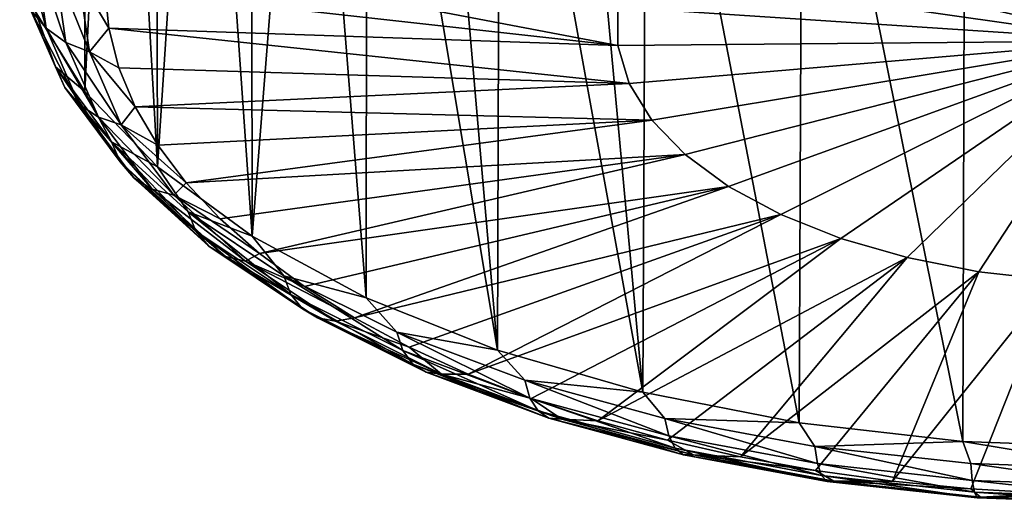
# Model space of a CAD drawing. Header units: millimetres. Extents: x -139 to 106, y -8 to 139.
# Tile 15 of 256: x -133.44 to -129.06, y 53.04 to 55.2. Entities that reach past the tile are written whole.
import ezdxf

# ---------------------------------------------------------------- set-up
doc = ezdxf.new("R2010")
doc.units = ezdxf.units.MM
doc.header["$LTSCALE"] = 53.842063
for name, color, linetype in [('120', 7, 'CONTINUOUS'), ('123', 7, 'CONTINUOUS'), ('124', 7, 'CONTINUOUS')]:
    doc.layers.add(name, color=color, linetype=linetype)

msp = doc.modelspace()

# ---------------------------------------------------------------- linework, layer by layer
at = {"layer": '120', "color": 5, "linetype": 'CONTINUOUS'}
for points in [[(-128.8409, 56.3005, -14.0216), (-128.5, 55.1048, -12.1001), (-129.1742, 56.2625, -13.9557), (-128.8409, 56.3005, -14.0216)], [(-129.1742, 56.2625, -13.9557), (-128.5, 55.1048, -12.1001), (-129.4925, 56.2, -13.8475), (-129.1742, 56.2625, -13.9557)], [(-129.4925, 56.2, -13.8475), (-128.5, 55.1048, -12.1001), (-129.7886, 56.1146, -13.6995), (-129.4925, 56.2, -13.8475)], [(-129.7886, 56.1146, -13.6995), (-128.5, 55.1048, -12.1001), (-130.0559, 56.008, -13.5149), (-129.7886, 56.1146, -13.6995)], [(-130.0559, 56.008, -13.5149), (-128.5, 55.1048, -12.1001), (-130.2884, 55.8827, -13.2979), (-130.0559, 56.008, -13.5149)], [(-130.2884, 55.8827, -13.2979), (-128.5, 55.1048, -12.1001), (-130.481, 55.7414, -13.0532), (-130.2884, 55.8827, -13.2979)], [(-130.481, 55.7414, -13.0532), (-128.5, 55.1048, -12.1001), (-130.6293, 55.5874, -12.7864), (-130.481, 55.7414, -13.0532)], [(-130.6293, 55.5874, -12.7864), (-128.5, 55.1048, -12.1001), (-130.7301, 55.4241, -12.5035), (-130.6293, 55.5874, -12.7864)], [(-133.0549, 55.5167, -12.2156), (-130.7811, 55.0841, -11.9147), (-133.0649, 55.3388, -11.9074), (-133.0549, 55.5167, -12.2156)], [(-130.7811, 55.255, -12.2107), (-130.7811, 55.0841, -11.9147), (-133.0549, 55.5167, -12.2156), (-130.7811, 55.255, -12.2107)], [(-130.7301, 55.4241, -12.5035), (-128.5, 55.1048, -12.1001), (-130.7811, 55.255, -12.2107), (-130.7301, 55.4241, -12.5035)], [(-133.0649, 55.3388, -11.9074), (-130.7811, 55.0841, -11.9147), (-133.0472, 55.161, -11.5995), (-133.0649, 55.3388, -11.9074)], [(-130.7811, 55.255, -12.2107), (-128.5, 55.1048, -12.1001), (-130.7811, 55.0841, -11.9147), (-130.7811, 55.255, -12.2107)], [(-130.7811, 55.0841, -11.9147), (-130.7301, 54.9151, -11.6219), (-133.0472, 55.161, -11.5995), (-130.7811, 55.0841, -11.9147)], [(-133.0472, 55.161, -11.5995), (-130.7301, 54.9151, -11.6219), (-133.0017, 54.9845, -11.2938), (-133.0472, 55.161, -11.5995)], [(-130.7811, 55.0841, -11.9147), (-128.5, 55.1048, -12.1001), (-130.7301, 54.9151, -11.6219), (-130.7811, 55.0841, -11.9147)], [(-130.7301, 54.9151, -11.6219), (-128.5, 55.1048, -12.1001), (-130.6293, 54.7517, -11.3389), (-130.7301, 54.9151, -11.6219)], [(-130.6293, 54.7517, -11.3389), (-128.5, 55.1048, -12.1001), (-130.481, 54.5977, -11.0722), (-130.6293, 54.7517, -11.3389)], [(-130.481, 54.5977, -11.0722), (-128.5, 55.1048, -12.1001), (-130.2884, 54.4564, -10.8275), (-130.481, 54.5977, -11.0722)], [(-130.2884, 54.4564, -10.8275), (-128.5, 55.1048, -12.1001), (-130.0559, 54.3311, -10.6105), (-130.2884, 54.4564, -10.8275)], [(-130.0559, 54.3311, -10.6105), (-128.5, 55.1048, -12.1001), (-129.7886, 54.2246, -10.4259), (-130.0559, 54.3311, -10.6105)], [(-129.7886, 54.2246, -10.4259), (-128.5, 55.1048, -12.1001), (-129.4925, 54.1391, -10.2778), (-129.7886, 54.2246, -10.4259)], [(-129.4925, 54.1391, -10.2778), (-128.5, 55.1048, -12.1001), (-129.1742, 54.0766, -10.1697), (-129.4925, 54.1391, -10.2778)], [(-129.1742, 54.0766, -10.1697), (-128.5, 55.1048, -12.1001), (-128.8409, 54.0386, -10.1038), (-129.1742, 54.0766, -10.1697)], [(-133.0017, 54.9845, -11.2938), (-130.7301, 54.9151, -11.6219), (-132.929, 54.8103, -10.992), (-133.0017, 54.9845, -11.2938)], [(-130.7301, 54.9151, -11.6219), (-130.6293, 54.7517, -11.3389), (-132.929, 54.8103, -10.992), (-130.7301, 54.9151, -11.6219)], [(-132.929, 54.8103, -10.992), (-130.6293, 54.7517, -11.3389), (-132.8293, 54.6394, -10.6961), (-132.929, 54.8103, -10.992)], [(-132.8293, 54.6394, -10.6961), (-130.6293, 54.7517, -11.3389), (-132.7032, 54.4729, -10.4078), (-132.8293, 54.6394, -10.6961)], [(-130.6293, 54.7517, -11.3389), (-130.481, 54.5977, -11.0722), (-132.7032, 54.4729, -10.4078), (-130.6293, 54.7517, -11.3389)], [(-132.7032, 54.4729, -10.4078), (-130.481, 54.5977, -11.0722), (-132.5516, 54.3119, -10.1288), (-132.7032, 54.4729, -10.4078)], [(-132.5516, 54.3119, -10.1288), (-130.481, 54.5977, -11.0722), (-132.3754, 54.1573, -9.861), (-132.5516, 54.3119, -10.1288)], [(-130.481, 54.5977, -11.0722), (-130.2884, 54.4564, -10.8275), (-132.3754, 54.1573, -9.861), (-130.481, 54.5977, -11.0722)], [(-132.3754, 54.1573, -9.861), (-130.2884, 54.4564, -10.8275), (-132.1756, 54.0099, -9.6058), (-132.3754, 54.1573, -9.861)], [(-132.1756, 54.0099, -9.6058), (-130.2884, 54.4564, -10.8275), (-131.9535, 53.8709, -9.3649), (-132.1756, 54.0099, -9.6058)], [(-130.2884, 54.4564, -10.8275), (-130.0559, 54.3311, -10.6105), (-131.9535, 53.8709, -9.3649), (-130.2884, 54.4564, -10.8275)], [(-131.9535, 53.8709, -9.3649), (-130.0559, 54.3311, -10.6105), (-131.7104, 53.7409, -9.1398), (-131.9535, 53.8709, -9.3649)], [(-131.7104, 53.7409, -9.1398), (-130.0559, 54.3311, -10.6105), (-131.4477, 53.6207, -8.9317), (-131.7104, 53.7409, -9.1398)], [(-130.0559, 54.3311, -10.6105), (-129.7886, 54.2246, -10.4259), (-131.4477, 53.6207, -8.9317), (-130.0559, 54.3311, -10.6105)], [(-131.4477, 53.6207, -8.9317), (-129.7886, 54.2246, -10.4259), (-131.1672, 53.5112, -8.742), (-131.4477, 53.6207, -8.9317)], [(-131.1672, 53.5112, -8.742), (-129.7886, 54.2246, -10.4259), (-130.8704, 53.4129, -8.5717), (-131.1672, 53.5112, -8.742)], [(-129.7886, 54.2246, -10.4259), (-129.4925, 54.1391, -10.2778), (-130.8704, 53.4129, -8.5717), (-129.7886, 54.2246, -10.4259)], [(-130.8704, 53.4129, -8.5717), (-129.4925, 54.1391, -10.2778), (-130.5592, 53.3265, -8.4221), (-130.8704, 53.4129, -8.5717)], [(-130.5592, 53.3265, -8.4221), (-129.4925, 54.1391, -10.2778), (-130.2355, 53.2525, -8.2938), (-130.5592, 53.3265, -8.4221)], [(-129.4925, 54.1391, -10.2778), (-129.1742, 54.0766, -10.1697), (-130.2355, 53.2525, -8.2938), (-129.4925, 54.1391, -10.2778)], [(-130.2355, 53.2525, -8.2938), (-129.1742, 54.0766, -10.1697), (-129.9012, 53.1913, -8.1879), (-130.2355, 53.2525, -8.2938)], [(-129.9012, 53.1913, -8.1879), (-129.1742, 54.0766, -10.1697), (-129.5584, 53.1433, -8.1047), (-129.9012, 53.1913, -8.1879)], [(-129.1742, 54.0766, -10.1697), (-128.8409, 54.0386, -10.1038), (-129.5584, 53.1433, -8.1047), (-129.1742, 54.0766, -10.1697)], [(-129.5584, 53.1433, -8.1047), (-128.8409, 54.0386, -10.1038), (-129.2092, 53.1088, -8.045), (-129.5584, 53.1433, -8.1047)], [(-129.2092, 53.1088, -8.045), (-128.8409, 54.0386, -10.1038), (-128.8557, 53.088, -8.009), (-129.2092, 53.1088, -8.045)]]:
    msp.add_3dface(points, dxfattribs=at)
at = {"layer": '123', "color": 5, "linetype": 'CONTINUOUS'}
for points in [[(-133.3933, 55.2416, -11.2087), (-133.4436, 55.5933, -11.818), (-133.3264, 55.1607, -11.2665), (-133.3933, 55.2416, -11.2087)], [(-133.3264, 55.1607, -11.2665), (-133.4436, 55.5933, -11.818), (-133.376, 55.5077, -11.8675), (-133.3264, 55.1607, -11.2665)], [(-133.3264, 55.1607, -11.2665), (-133.376, 55.5077, -11.8675), (-133.2381, 55.0977, -11.3175), (-133.3264, 55.1607, -11.2665)], [(-133.2381, 55.0977, -11.3175), (-133.376, 55.5077, -11.8675), (-133.2868, 55.4384, -11.9075), (-133.2381, 55.0977, -11.3175)], [(-133.1812, 55.3894, -11.9358), (-133.1335, 55.0563, -11.3588), (-133.2868, 55.4384, -11.9075), (-133.1812, 55.3894, -11.9358)], [(-133.1335, 55.0563, -11.3588), (-133.2381, 55.0977, -11.3175), (-133.2868, 55.4384, -11.9075), (-133.1335, 55.0563, -11.3588)], [(-133.0649, 55.3388, -11.9074), (-133.0472, 55.161, -11.5995), (-133.1812, 55.3894, -11.9358), (-133.0649, 55.3388, -11.9074)], [(-133.1812, 55.3894, -11.9358), (-133.0472, 55.161, -11.5995), (-133.1335, 55.0563, -11.3588), (-133.1812, 55.3894, -11.9358)], [(-133.2838, 54.9882, -10.5455), (-133.3746, 55.2367, -10.7392), (-133.435, 55.3357, -11.1474), (-133.2838, 54.9882, -10.5455)], [(-133.2838, 54.9882, -10.5455), (-133.435, 55.3357, -11.1474), (-133.2434, 54.8969, -10.6118), (-133.2838, 54.9882, -10.5455)], [(-133.2434, 54.8969, -10.6118), (-133.435, 55.3357, -11.1474), (-133.3933, 55.2416, -11.2087), (-133.2434, 54.8969, -10.6118)], [(-133.2434, 54.8969, -10.6118), (-133.3933, 55.2416, -11.2087), (-133.1785, 54.8208, -10.6778), (-133.2434, 54.8969, -10.6118)], [(-133.1785, 54.8208, -10.6778), (-133.3933, 55.2416, -11.2087), (-133.3264, 55.1607, -11.2665), (-133.1785, 54.8208, -10.6778)], [(-133.1543, 54.8797, -10.1208), (-133.3746, 55.2367, -10.7392), (-133.2838, 54.9882, -10.5455), (-133.1543, 54.8797, -10.1208)], [(-133.1785, 54.8208, -10.6778), (-133.3264, 55.1607, -11.2665), (-133.0929, 54.7641, -10.7396), (-133.1785, 54.8208, -10.6778)], [(-133.0929, 54.7641, -10.7396), (-133.3264, 55.1607, -11.2665), (-133.2381, 55.0977, -11.3175), (-133.0929, 54.7641, -10.7396)], [(-133.0472, 55.161, -11.5995), (-133.0017, 54.9845, -11.2938), (-133.1335, 55.0563, -11.3588), (-133.0472, 55.161, -11.5995)], [(-133.1335, 55.0563, -11.3588), (-132.9915, 54.73, -10.7936), (-133.2381, 55.0977, -11.3175), (-133.1335, 55.0563, -11.3588)], [(-132.9915, 54.73, -10.7936), (-133.0929, 54.7641, -10.7396), (-133.2381, 55.0977, -11.3175), (-132.9915, 54.73, -10.7936)], [(-133.0017, 54.9845, -11.2938), (-132.929, 54.8103, -10.992), (-133.1335, 55.0563, -11.3588), (-133.0017, 54.9845, -11.2938)], [(-133.1335, 55.0563, -11.3588), (-132.929, 54.8103, -10.992), (-132.9915, 54.73, -10.7936), (-133.1335, 55.0563, -11.3588)], [(-133.0352, 54.6549, -9.9683), (-133.1543, 54.8797, -10.1208), (-133.2838, 54.9882, -10.5455), (-133.0352, 54.6549, -9.9683)], [(-133.0352, 54.6549, -9.9683), (-133.2838, 54.9882, -10.5455), (-132.9969, 54.5665, -10.0395), (-133.0352, 54.6549, -9.9683)], [(-132.9969, 54.5665, -10.0395), (-133.2838, 54.9882, -10.5455), (-133.2434, 54.8969, -10.6118), (-132.9969, 54.5665, -10.0395)], [(-132.9969, 54.5665, -10.0395), (-133.2434, 54.8969, -10.6118), (-132.9354, 54.4949, -10.1133), (-132.9969, 54.5665, -10.0395)], [(-132.9354, 54.4949, -10.1133), (-133.2434, 54.8969, -10.6118), (-133.1785, 54.8208, -10.6778), (-132.9354, 54.4949, -10.1133)], [(-132.8301, 54.543, -9.5377), (-133.1543, 54.8797, -10.1208), (-133.0352, 54.6549, -9.9683), (-132.8301, 54.543, -9.5377)], [(-132.9354, 54.4949, -10.1133), (-133.1785, 54.8208, -10.6778), (-132.8543, 54.4441, -10.1854), (-132.9354, 54.4949, -10.1133)], [(-132.8543, 54.4441, -10.1854), (-133.1785, 54.8208, -10.6778), (-133.0929, 54.7641, -10.7396), (-132.8543, 54.4441, -10.1854)], [(-132.929, 54.8103, -10.992), (-132.8293, 54.6394, -10.6961), (-132.9915, 54.73, -10.7936), (-132.929, 54.8103, -10.992)], [(-132.9915, 54.73, -10.7936), (-132.7581, 54.4171, -10.2517), (-133.0929, 54.7641, -10.7396), (-132.9915, 54.73, -10.7936)], [(-132.7581, 54.4171, -10.2517), (-132.8543, 54.4441, -10.1854), (-133.0929, 54.7641, -10.7396), (-132.7581, 54.4171, -10.2517)], [(-132.8293, 54.6394, -10.6961), (-132.7032, 54.4729, -10.4078), (-132.9915, 54.73, -10.7936), (-132.8293, 54.6394, -10.6961)], [(-132.9915, 54.73, -10.7936), (-132.7032, 54.4729, -10.4078), (-132.7581, 54.4171, -10.2517), (-132.9915, 54.73, -10.7936)], [(-132.6943, 54.3427, -9.4275), (-132.8301, 54.543, -9.5377), (-133.0352, 54.6549, -9.9683), (-132.6943, 54.3427, -9.4275)], [(-132.6943, 54.3427, -9.4275), (-133.0352, 54.6549, -9.9683), (-132.6588, 54.257, -9.5034), (-132.6943, 54.3427, -9.4275)], [(-132.6588, 54.257, -9.5034), (-133.0352, 54.6549, -9.9683), (-132.9969, 54.5665, -10.0395), (-132.6588, 54.257, -9.5034)], [(-132.6588, 54.257, -9.5034), (-132.9969, 54.5665, -10.0395), (-132.602, 54.1896, -9.5845), (-132.6588, 54.257, -9.5034)], [(-132.602, 54.1896, -9.5845), (-132.9969, 54.5665, -10.0395), (-132.9354, 54.4949, -10.1133), (-132.602, 54.1896, -9.5845)], [(-132.4091, 54.2343, -9.003), (-132.8301, 54.543, -9.5377), (-132.6943, 54.3427, -9.4275), (-132.4091, 54.2343, -9.003)], [(-132.602, 54.1896, -9.5845), (-132.9354, 54.4949, -10.1133), (-132.5269, 54.1444, -9.6663), (-132.602, 54.1896, -9.5845)], [(-132.5269, 54.1444, -9.6663), (-132.9354, 54.4949, -10.1133), (-132.8543, 54.4441, -10.1854), (-132.5269, 54.1444, -9.6663)], [(-132.7581, 54.4171, -10.2517), (-132.438, 54.124, -9.744), (-132.8543, 54.4441, -10.1854), (-132.7581, 54.4171, -10.2517)], [(-132.438, 54.124, -9.744), (-132.5269, 54.1444, -9.6663), (-132.8543, 54.4441, -10.1854), (-132.438, 54.124, -9.744)], [(-132.7032, 54.4729, -10.4078), (-132.5516, 54.3119, -10.1288), (-132.7581, 54.4171, -10.2517), (-132.7032, 54.4729, -10.4078)], [(-132.5516, 54.3119, -10.1288), (-132.3754, 54.1573, -9.861), (-132.7581, 54.4171, -10.2517), (-132.5516, 54.3119, -10.1288)], [(-132.7581, 54.4171, -10.2517), (-132.3754, 54.1573, -9.861), (-132.438, 54.124, -9.744), (-132.7581, 54.4171, -10.2517)], [(-132.268, 54.058, -8.9344), (-132.4091, 54.2343, -9.003), (-132.6943, 54.3427, -9.4275), (-132.268, 54.058, -8.9344)], [(-132.268, 54.058, -8.9344), (-132.6943, 54.3427, -9.4275), (-132.2361, 53.9746, -9.0143), (-132.268, 54.058, -8.9344)], [(-132.2361, 53.9746, -9.0143), (-132.6943, 54.3427, -9.4275), (-132.6588, 54.257, -9.5034), (-132.2361, 53.9746, -9.0143)], [(-132.2361, 53.9746, -9.0143), (-132.6588, 54.257, -9.5034), (-132.1851, 53.9111, -9.1022), (-132.2361, 53.9746, -9.0143)], [(-132.1851, 53.9111, -9.1022), (-132.6588, 54.257, -9.5034), (-132.602, 54.1896, -9.5845), (-132.1851, 53.9111, -9.1022)], [(-131.9008, 53.9604, -8.5285), (-132.4091, 54.2343, -9.003), (-132.268, 54.058, -8.9344), (-131.9008, 53.9604, -8.5285)], [(-132.1851, 53.9111, -9.1022), (-132.602, 54.1896, -9.5845), (-132.1176, 53.871, -9.1928), (-132.1851, 53.9111, -9.1022)], [(-132.1176, 53.871, -9.1928), (-132.602, 54.1896, -9.5845), (-132.5269, 54.1444, -9.6663), (-132.1176, 53.871, -9.1928)], [(-132.438, 54.124, -9.744), (-132.0378, 53.8567, -9.2809), (-132.5269, 54.1444, -9.6663), (-132.438, 54.124, -9.744)], [(-132.0378, 53.8567, -9.2809), (-132.1176, 53.871, -9.1928), (-132.5269, 54.1444, -9.6663), (-132.0378, 53.8567, -9.2809)], [(-132.3754, 54.1573, -9.861), (-132.1756, 54.0099, -9.6058), (-132.438, 54.124, -9.744), (-132.3754, 54.1573, -9.861)], [(-132.1756, 54.0099, -9.6058), (-131.9535, 53.8709, -9.3649), (-132.438, 54.124, -9.744), (-132.1756, 54.0099, -9.6058)], [(-132.438, 54.124, -9.744), (-131.9535, 53.8709, -9.3649), (-132.0378, 53.8567, -9.2809), (-132.438, 54.124, -9.744)], [(-131.765, 53.8065, -8.4987), (-131.9008, 53.9604, -8.5285), (-132.268, 54.058, -8.9344), (-131.765, 53.8065, -8.4987)], [(-131.765, 53.8065, -8.4987), (-132.268, 54.058, -8.9344), (-131.7374, 53.7253, -8.5824), (-131.765, 53.8065, -8.4987)], [(-131.7374, 53.7253, -8.5824), (-132.268, 54.058, -8.9344), (-132.2361, 53.9746, -9.0143), (-131.7374, 53.7253, -8.5824)], [(-131.7374, 53.7253, -8.5824), (-132.2361, 53.9746, -9.0143), (-131.6931, 53.6651, -8.6761), (-131.7374, 53.7253, -8.5824)], [(-131.6931, 53.6651, -8.6761), (-132.2361, 53.9746, -9.0143), (-132.1851, 53.9111, -9.1022), (-131.6931, 53.6651, -8.6761)], [(-131.3166, 53.7274, -8.125), (-131.9008, 53.9604, -8.5285), (-131.765, 53.8065, -8.4987), (-131.3166, 53.7274, -8.125)], [(-131.6931, 53.6651, -8.6761), (-132.1851, 53.9111, -9.1022), (-131.6347, 53.6295, -8.7745), (-131.6931, 53.6651, -8.6761)], [(-131.6347, 53.6295, -8.7745), (-132.1851, 53.9111, -9.1022), (-132.1176, 53.871, -9.1928), (-131.6347, 53.6295, -8.7745)], [(-132.0378, 53.8567, -9.2809), (-131.5655, 53.6205, -8.8719), (-132.1176, 53.871, -9.1928), (-132.0378, 53.8567, -9.2809)], [(-131.5655, 53.6205, -8.8719), (-131.6347, 53.6295, -8.7745), (-132.1176, 53.871, -9.1928), (-131.5655, 53.6205, -8.8719)], [(-131.9535, 53.8709, -9.3649), (-131.7104, 53.7409, -9.1398), (-132.0378, 53.8567, -9.2809), (-131.9535, 53.8709, -9.3649)], [(-132.0378, 53.8567, -9.2809), (-131.7104, 53.7409, -9.1398), (-131.5655, 53.6205, -8.8719), (-132.0378, 53.8567, -9.2809)], [(-131.1955, 53.5933, -8.1296), (-131.3166, 53.7274, -8.125), (-131.765, 53.8065, -8.4987), (-131.1955, 53.5933, -8.1296)], [(-131.1955, 53.5933, -8.1296), (-131.765, 53.8065, -8.4987), (-131.1727, 53.5139, -8.2163), (-131.1955, 53.5933, -8.1296)], [(-131.1727, 53.5139, -8.2163), (-131.765, 53.8065, -8.4987), (-131.7374, 53.7253, -8.5824), (-131.1727, 53.5139, -8.2163)], [(-131.7104, 53.7409, -9.1398), (-131.4477, 53.6207, -8.9317), (-131.5655, 53.6205, -8.8719), (-131.7104, 53.7409, -9.1398)], [(-131.1727, 53.5139, -8.2163), (-131.7374, 53.7253, -8.5824), (-131.1362, 53.4567, -8.3151), (-131.1727, 53.5139, -8.2163)], [(-131.1362, 53.4567, -8.3151), (-131.7374, 53.7253, -8.5824), (-131.6931, 53.6651, -8.6761), (-131.1362, 53.4567, -8.3151)], [(-130.6694, 53.5406, -7.8014), (-131.3166, 53.7274, -8.125), (-131.1955, 53.5933, -8.1296), (-130.6694, 53.5406, -7.8014)], [(-131.1362, 53.4567, -8.3151), (-131.6931, 53.6651, -8.6761), (-131.0879, 53.4249, -8.4201), (-131.1362, 53.4567, -8.3151)], [(-131.0879, 53.4249, -8.4201), (-131.6931, 53.6651, -8.6761), (-131.6347, 53.6295, -8.7745), (-131.0879, 53.4249, -8.4201)], [(-131.5655, 53.6205, -8.8719), (-131.0308, 53.4204, -8.5253), (-131.6347, 53.6295, -8.7745), (-131.5655, 53.6205, -8.8719)], [(-131.0308, 53.4204, -8.5253), (-131.0879, 53.4249, -8.4201), (-131.6347, 53.6295, -8.7745), (-131.0308, 53.4204, -8.5253)], [(-131.4477, 53.6207, -8.9317), (-131.1672, 53.5112, -8.742), (-131.5655, 53.6205, -8.8719), (-131.4477, 53.6207, -8.9317)], [(-131.5655, 53.6205, -8.8719), (-131.1672, 53.5112, -8.742), (-131.0308, 53.4204, -8.5253), (-131.5655, 53.6205, -8.8719)], [(-130.5711, 53.4229, -7.8343), (-130.6694, 53.5406, -7.8014), (-131.1955, 53.5933, -8.1296), (-130.5711, 53.4229, -7.8343)], [(-130.5711, 53.4229, -7.8343), (-131.1955, 53.5933, -8.1296), (-130.5536, 53.3449, -7.9236), (-130.5711, 53.4229, -7.8343)], [(-130.5536, 53.3449, -7.9236), (-131.1955, 53.5933, -8.1296), (-131.1727, 53.5139, -8.2163), (-130.5536, 53.3449, -7.9236)], [(-129.9737, 53.4041, -7.565), (-130.6694, 53.5406, -7.8014), (-130.5711, 53.4229, -7.8343), (-129.9737, 53.4041, -7.565)], [(-130.5536, 53.3449, -7.9236), (-131.1727, 53.5139, -8.2163), (-130.5256, 53.2899, -8.0263), (-130.5536, 53.3449, -7.9236)], [(-130.5256, 53.2899, -8.0263), (-131.1727, 53.5139, -8.2163), (-131.1362, 53.4567, -8.3151), (-130.5256, 53.2899, -8.0263)], [(-131.1672, 53.5112, -8.742), (-130.8704, 53.4129, -8.5717), (-131.0308, 53.4204, -8.5253), (-131.1672, 53.5112, -8.742)], [(-130.5256, 53.2899, -8.0263), (-131.1362, 53.4567, -8.3151), (-130.4885, 53.2612, -8.1366), (-130.5256, 53.2899, -8.0263)], [(-130.4885, 53.2612, -8.1366), (-131.1362, 53.4567, -8.3151), (-131.0879, 53.4249, -8.4201), (-130.4885, 53.2612, -8.1366)], [(-131.0308, 53.4204, -8.5253), (-130.4446, 53.2604, -8.2481), (-131.0879, 53.4249, -8.4201), (-131.0308, 53.4204, -8.5253)], [(-130.4446, 53.2604, -8.2481), (-130.4885, 53.2612, -8.1366), (-131.0879, 53.4249, -8.4201), (-130.4446, 53.2604, -8.2481)], [(-130.8704, 53.4129, -8.5717), (-130.5592, 53.3265, -8.4221), (-131.0308, 53.4204, -8.5253), (-130.8704, 53.4129, -8.5717)], [(-131.0308, 53.4204, -8.5253), (-130.5592, 53.3265, -8.4221), (-130.4446, 53.2604, -8.2481), (-131.0308, 53.4204, -8.5253)], [(-129.9046, 53.2986, -7.619), (-129.9737, 53.4041, -7.565), (-130.5711, 53.4229, -7.8343), (-129.9046, 53.2986, -7.619)], [(-129.9046, 53.2986, -7.619), (-130.5711, 53.4229, -7.8343), (-129.8928, 53.2216, -7.7101), (-129.9046, 53.2986, -7.619)], [(-129.8928, 53.2216, -7.7101), (-130.5711, 53.4229, -7.8343), (-130.5536, 53.3449, -7.9236), (-129.8928, 53.2216, -7.7101)], [(-129.2452, 53.3209, -7.421), (-129.9737, 53.4041, -7.565), (-129.9046, 53.2986, -7.619), (-129.2452, 53.3209, -7.421)], [(-129.8928, 53.2216, -7.7101), (-130.5536, 53.3449, -7.9236), (-129.8737, 53.1684, -7.8158), (-129.8928, 53.2216, -7.7101)], [(-129.8737, 53.1684, -7.8158), (-130.5536, 53.3449, -7.9236), (-130.5256, 53.2899, -8.0263), (-129.8737, 53.1684, -7.8158)], [(-130.5592, 53.3265, -8.4221), (-130.2355, 53.2525, -8.2938), (-130.4446, 53.2604, -8.2481), (-130.5592, 53.3265, -8.4221)], [(-129.2095, 53.223, -7.4881), (-129.2452, 53.3209, -7.421), (-129.9046, 53.2986, -7.619), (-129.2095, 53.223, -7.4881)], [(-129.2095, 53.223, -7.4881), (-129.9046, 53.2986, -7.619), (-129.2035, 53.1467, -7.5803), (-129.2095, 53.223, -7.4881)], [(-129.2035, 53.1467, -7.5803), (-129.9046, 53.2986, -7.619), (-129.8928, 53.2216, -7.7101), (-129.2035, 53.1467, -7.5803)], [(-128.5, 53.1976, -7.4441), (-128.5, 53.293, -7.3726), (-129.2452, 53.3209, -7.421), (-128.5, 53.1976, -7.4441)], [(-128.5, 53.1976, -7.4441), (-129.2452, 53.3209, -7.421), (-129.2095, 53.223, -7.4881), (-128.5, 53.1976, -7.4441)], [(-129.8737, 53.1684, -7.8158), (-130.5256, 53.2899, -8.0263), (-129.8486, 53.1419, -7.9299), (-129.8737, 53.1684, -7.8158)], [(-129.8486, 53.1419, -7.9299), (-130.5256, 53.2899, -8.0263), (-130.4885, 53.2612, -8.1366), (-129.8486, 53.1419, -7.9299)], [(-130.4446, 53.2604, -8.2481), (-129.8188, 53.1437, -8.0459), (-130.4885, 53.2612, -8.1366), (-130.4446, 53.2604, -8.2481)], [(-129.8188, 53.1437, -8.0459), (-129.8486, 53.1419, -7.9299), (-130.4885, 53.2612, -8.1366), (-129.8188, 53.1437, -8.0459)], [(-130.2355, 53.2525, -8.2938), (-129.9012, 53.1913, -8.1879), (-130.4446, 53.2604, -8.2481), (-130.2355, 53.2525, -8.2938)], [(-130.4446, 53.2604, -8.2481), (-129.9012, 53.1913, -8.1879), (-129.8188, 53.1437, -8.0459), (-130.4446, 53.2604, -8.2481)], [(-129.2035, 53.1467, -7.5803), (-129.8928, 53.2216, -7.7101), (-129.1939, 53.0944, -7.6877), (-129.2035, 53.1467, -7.5803)], [(-129.1939, 53.0944, -7.6877), (-129.8928, 53.2216, -7.7101), (-129.8737, 53.1684, -7.8158), (-129.1939, 53.0944, -7.6877)], [(-128.5, 53.1215, -7.5367), (-128.5, 53.1976, -7.4441), (-129.2095, 53.223, -7.4881), (-128.5, 53.1215, -7.5367)], [(-128.5, 53.1215, -7.5367), (-129.2095, 53.223, -7.4881), (-129.2035, 53.1467, -7.5803), (-128.5, 53.1215, -7.5367)], [(-129.9012, 53.1913, -8.1879), (-129.5584, 53.1433, -8.1047), (-129.8188, 53.1437, -8.0459), (-129.9012, 53.1913, -8.1879)], [(-129.1939, 53.0944, -7.6877), (-129.8737, 53.1684, -7.8158), (-129.1812, 53.0693, -7.8042), (-129.1939, 53.0944, -7.6877)], [(-129.1812, 53.0693, -7.8042), (-129.8737, 53.1684, -7.8158), (-129.8486, 53.1419, -7.9299), (-129.1812, 53.0693, -7.8042)], [(-129.8188, 53.1437, -8.0459), (-129.1662, 53.0727, -7.923), (-129.8486, 53.1419, -7.9299), (-129.8188, 53.1437, -8.0459)], [(-129.1662, 53.0727, -7.923), (-129.1812, 53.0693, -7.8042), (-129.8486, 53.1419, -7.9299), (-129.1662, 53.0727, -7.923)], [(-129.5584, 53.1433, -8.1047), (-129.2092, 53.1088, -8.045), (-129.8188, 53.1437, -8.0459), (-129.5584, 53.1433, -8.1047)], [(-129.8188, 53.1437, -8.0459), (-129.2092, 53.1088, -8.045), (-129.1662, 53.0727, -7.923), (-129.8188, 53.1437, -8.0459)], [(-128.5, 53.0696, -7.6447), (-128.5, 53.1215, -7.5367), (-129.2035, 53.1467, -7.5803), (-128.5, 53.0696, -7.6447)], [(-128.5, 53.0696, -7.6447), (-129.2035, 53.1467, -7.5803), (-129.1939, 53.0944, -7.6877), (-128.5, 53.0696, -7.6447)], [(-129.2092, 53.1088, -8.045), (-128.8557, 53.088, -8.009), (-129.1662, 53.0727, -7.923), (-129.2092, 53.1088, -8.045)], [(-128.5, 53.0449, -7.762), (-128.5, 53.0696, -7.6447), (-129.1939, 53.0944, -7.6877), (-128.5, 53.0449, -7.762)], [(-128.5, 53.0449, -7.762), (-129.1939, 53.0944, -7.6877), (-129.1812, 53.0693, -7.8042), (-128.5, 53.0449, -7.762)], [(-128.8557, 53.088, -8.009), (-128.5, 53.0811, -7.997), (-129.1662, 53.0727, -7.923), (-128.8557, 53.088, -8.009)], [(-128.5, 53.0811, -7.997), (-128.5, 53.0488, -7.8817), (-129.1662, 53.0727, -7.923), (-128.5, 53.0811, -7.997)], [(-129.1662, 53.0727, -7.923), (-128.5, 53.0488, -7.8817), (-129.1812, 53.0693, -7.8042), (-129.1662, 53.0727, -7.923)], [(-128.5, 53.0488, -7.8817), (-128.5, 53.0449, -7.762), (-129.1812, 53.0693, -7.8042), (-128.5, 53.0488, -7.8817)]]:
    msp.add_3dface(points, dxfattribs=at)
at = {"layer": '124', "linetype": 'CONTINUOUS'}
for points in [[(-133.1601, 57.9075, -8.3896), (-133.3746, 55.2367, -10.7392), (-133.1543, 54.8797, -10.1208), (-133.1601, 57.9075, -8.3896)], [(-133.0115, 57.7654, -8.0751), (-133.1601, 57.9075, -8.3896), (-133.1543, 54.8797, -10.1208), (-133.0115, 57.7654, -8.0751)], [(-133.0115, 57.7654, -8.0751), (-133.1543, 54.8797, -10.1208), (-132.8301, 54.543, -9.5377), (-133.0115, 57.7654, -8.0751)], [(-132.837, 57.6328, -7.7676), (-133.0115, 57.7654, -8.0751), (-132.8301, 54.543, -9.5377), (-132.837, 57.6328, -7.7676)], [(-132.6373, 57.51, -7.4695), (-132.837, 57.6328, -7.7676), (-132.8301, 54.543, -9.5377), (-132.6373, 57.51, -7.4695)], [(-132.6373, 57.51, -7.4695), (-132.8301, 54.543, -9.5377), (-132.4091, 54.2343, -9.003), (-132.6373, 57.51, -7.4695)], [(-132.4134, 57.3972, -7.183), (-132.6373, 57.51, -7.4695), (-132.4091, 54.2343, -9.003), (-132.4134, 57.3972, -7.183)], [(-132.1665, 57.2946, -6.9104), (-132.4134, 57.3972, -7.183), (-132.4091, 54.2343, -9.003), (-132.1665, 57.2946, -6.9104)], [(-132.1665, 57.2946, -6.9104), (-132.4091, 54.2343, -9.003), (-131.9008, 53.9604, -8.5285), (-132.1665, 57.2946, -6.9104)], [(-131.8986, 57.2023, -6.6544), (-132.1665, 57.2946, -6.9104), (-131.9008, 53.9604, -8.5285), (-131.8986, 57.2023, -6.6544)], [(-131.8986, 57.2023, -6.6544), (-131.9008, 53.9604, -8.5285), (-131.3166, 53.7274, -8.125), (-131.8986, 57.2023, -6.6544)], [(-131.6112, 57.1201, -6.4169), (-131.8986, 57.2023, -6.6544), (-131.3166, 53.7274, -8.125), (-131.6112, 57.1201, -6.4169)], [(-131.3066, 57.048, -6.2), (-131.6112, 57.1201, -6.4169), (-131.3166, 53.7274, -8.125), (-131.3066, 57.048, -6.2)], [(-131.3066, 57.048, -6.2), (-131.3166, 53.7274, -8.125), (-130.6694, 53.5406, -7.8014), (-131.3066, 57.048, -6.2)], [(-130.9867, 56.9857, -6.0054), (-131.3066, 57.048, -6.2), (-130.6694, 53.5406, -7.8014), (-130.9867, 56.9857, -6.0054)], [(-130.654, 56.9327, -5.8345), (-130.9867, 56.9857, -6.0054), (-130.6694, 53.5406, -7.8014), (-130.654, 56.9327, -5.8345)], [(-130.654, 56.9327, -5.8345), (-130.6694, 53.5406, -7.8014), (-129.9737, 53.4041, -7.565), (-130.654, 56.9327, -5.8345)], [(-129.9582, 56.8535, -5.568), (-130.654, 56.9327, -5.8345), (-129.9737, 53.4041, -7.565), (-129.9582, 56.8535, -5.568)], [(-129.9582, 56.8535, -5.568), (-129.9737, 53.4041, -7.565), (-129.2452, 53.3209, -7.421), (-129.9582, 56.8535, -5.568)], [(-129.2355, 56.8074, -5.4064), (-129.9582, 56.8535, -5.568), (-129.2452, 53.3209, -7.421), (-129.2355, 56.8074, -5.4064)], [(-128.5, 53.293, -7.3726), (-129.2355, 56.8074, -5.4064), (-129.2452, 53.3209, -7.421), (-128.5, 53.293, -7.3726)], [(-128.5, 56.7923, -5.3523), (-129.2355, 56.8074, -5.4064), (-128.5, 53.293, -7.3726), (-128.5, 56.7923, -5.3523)]]:
    msp.add_3dface(points, dxfattribs=at)

doc.saveas('drawing.dxf')
